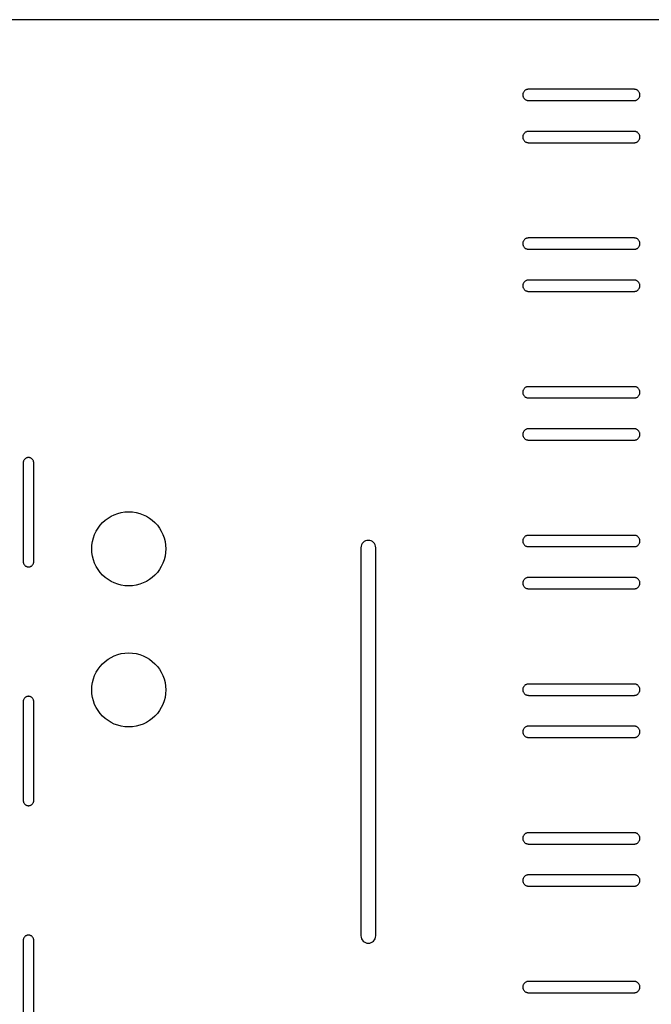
# Model space of a CAD drawing. Header units: millimetres. Extents: x 0 to 691, y 0 to 550.
# Tile 9 of 10: x 368 to 547, y 271 to 550. Entities that reach past the tile are written whole.
import ezdxf

# ---------------------------------------------------------------- set-up
doc = ezdxf.new("R2010")
doc.units = ezdxf.units.MM

msp = doc.modelspace()

# ---------------------------------------------------------------- linework, layer by layer
at = {"color": 7, "linetype": 'Continuous', "lineweight": 25}
for p, q in [((651, 550), (20, 550)), ((542.49, 530.27), (512.49, 530.27)), ((512.49, 527.07), (542.49, 527.07)), ((542.49, 518.33), (512.49, 518.33)), ((512.49, 515.13), (542.49, 515.13)), ((542.49, 488.12), (512.49, 488.12)), ((512.49, 484.92), (542.49, 484.92)), ((542.49, 476.18), (512.49, 476.18)), ((512.49, 472.98), (542.49, 472.98)), ((542.49, 445.97), (512.49, 445.97)), ((512.49, 442.77), (542.49, 442.77)), ((542.49, 434.03), (512.49, 434.03)), ((512.49, 430.83), (542.49, 430.83)), ((369.3, 424.38), (369.3, 396.38)), ((372.3, 396.38), (372.3, 424.38)), ((542.49, 403.82), (512.49, 403.82)), ((465.01, 400.3), (465.01, 290.3)), ((469.21, 290.3), (469.21, 400.3)), ((512.49, 400.62), (542.49, 400.62)), ((542.49, 391.88), (512.49, 391.88)), ((512.49, 388.68), (542.49, 388.68)), ((542.49, 361.67), (512.49, 361.67)), ((512.49, 358.47), (542.49, 358.47)), ((369.3, 356.69), (369.3, 328.69)), ((372.3, 328.69), (372.3, 356.69)), ((542.49, 349.73), (512.49, 349.73)), ((512.49, 346.53), (542.49, 346.53)), ((542.49, 319.52), (512.49, 319.52)), ((512.49, 316.32), (542.49, 316.32)), ((542.49, 307.58), (512.49, 307.58)), ((512.49, 304.38), (542.49, 304.38)), ((369.3, 289), (369.3, 261)), ((372.3, 261), (372.3, 289)), ((542.49, 277.37), (512.49, 277.37)), ((512.49, 274.17), (542.49, 274.17))]:
    msp.add_line(p, q, dxfattribs=at)
for centre in [(399.21, 400), (399.21, 360)]:
    msp.add_circle(centre, 10.5, dxfattribs=at)
for centre, start, end in [((467.11, 400.3), 360, 180), ((467.11, 290.3), 180, 0)]:
    msp.add_arc(centre, 2.1, start, end, dxfattribs=at)
for points, knots in [([(512.49, 530.27), (512.45, 530.27), (512.37, 530.27), (512.25, 530.25), (512.13, 530.23), (512.01, 530.2), (511.83, 530.14), (511.6, 530.02), (511.35, 529.81), (511.14, 529.55), (511.01, 529.3), (510.93, 529.07), (510.89, 528.87), (510.89, 528.74), (510.89, 528.67)], [0, 0, 0, 0, 0.04829, 0.096178, 0.143939, 0.19185, 0.240186, 0.370048, 0.500049, 0.629915, 0.759912, 0.840127, 0.919728, 1, 1, 1, 1]), ([(510.89, 528.67), (510.89, 528.63), (510.89, 528.55), (510.9, 528.43), (510.93, 528.31), (510.96, 528.19), (511.02, 528.02), (511.14, 527.78), (511.35, 527.53), (511.6, 527.32), (511.86, 527.19), (512.09, 527.12), (512.29, 527.08), (512.42, 527.07), (512.49, 527.07)], [0, 0, 0, 0, 0.0482928, 0.0961822, 0.1439431, 0.191853, 0.2401866, 0.3700522, 0.5000492, 0.6299107, 0.7599117, 0.8401231, 0.9197247, 1, 1, 1, 1]), ([(544.09, 528.67), (544.09, 528.71), (544.09, 528.79), (544.07, 528.91), (544.05, 529.03), (544.02, 529.14), (543.95, 529.32), (543.83, 529.55), (543.63, 529.81), (543.37, 530.02), (543.12, 530.15), (542.89, 530.22), (542.69, 530.26), (542.56, 530.27), (542.49, 530.27)], [0, 0, 0, 0, 0.048293, 0.096182, 0.143943, 0.191853, 0.240187, 0.370052, 0.500049, 0.629911, 0.759912, 0.840123, 0.919725, 1, 1, 1, 1]), ([(542.49, 527.07), (542.53, 527.07), (542.61, 527.07), (542.73, 527.09), (542.85, 527.11), (542.96, 527.14), (543.14, 527.2), (543.37, 527.32), (543.63, 527.53), (543.83, 527.78), (543.97, 528.04), (544.04, 528.27), (544.08, 528.47), (544.09, 528.6), (544.09, 528.67)], [0, 0, 0, 0, 0.0482902, 0.0961782, 0.1439392, 0.1918504, 0.2401865, 0.3700481, 0.5000492, 0.6299148, 0.7599118, 0.8401267, 0.9197283, 1, 1, 1, 1]), ([(512.49, 518.33), (512.45, 518.33), (512.37, 518.33), (512.25, 518.31), (512.13, 518.29), (512.01, 518.26), (511.83, 518.2), (511.6, 518.08), (511.35, 517.87), (511.14, 517.62), (511.01, 517.36), (510.93, 517.13), (510.89, 516.93), (510.89, 516.8), (510.89, 516.73)], [0, 0, 0, 0, 0.04829, 0.096178, 0.143939, 0.19185, 0.240186, 0.370048, 0.500049, 0.629915, 0.759912, 0.840127, 0.919728, 1, 1, 1, 1]), ([(510.89, 516.73), (510.89, 516.69), (510.89, 516.61), (510.9, 516.49), (510.93, 516.37), (510.96, 516.26), (511.02, 516.08), (511.14, 515.85), (511.35, 515.59), (511.6, 515.38), (511.86, 515.25), (512.09, 515.18), (512.29, 515.14), (512.42, 515.13), (512.49, 515.13)], [0, 0, 0, 0, 0.048293, 0.096182, 0.143943, 0.191853, 0.240187, 0.370052, 0.500049, 0.629911, 0.759912, 0.840123, 0.919725, 1, 1, 1, 1]), ([(544.09, 516.73), (544.09, 516.77), (544.09, 516.85), (544.07, 516.97), (544.05, 517.09), (544.02, 517.21), (543.95, 517.38), (543.83, 517.62), (543.63, 517.87), (543.37, 518.08), (543.12, 518.21), (542.89, 518.28), (542.69, 518.32), (542.56, 518.33), (542.49, 518.33)], [0, 0, 0, 0, 0.048293, 0.096182, 0.143943, 0.191853, 0.240187, 0.370052, 0.500049, 0.629911, 0.759912, 0.840123, 0.919725, 1, 1, 1, 1]), ([(542.49, 515.13), (542.53, 515.13), (542.61, 515.13), (542.73, 515.15), (542.85, 515.17), (542.96, 515.2), (543.14, 515.26), (543.37, 515.38), (543.63, 515.59), (543.83, 515.85), (543.97, 516.1), (544.04, 516.33), (544.08, 516.53), (544.09, 516.66), (544.09, 516.73)], [0, 0, 0, 0, 0.04829, 0.096178, 0.143939, 0.19185, 0.240186, 0.370048, 0.500049, 0.629915, 0.759912, 0.840127, 0.919728, 1, 1, 1, 1]), ([(512.49, 488.12), (512.45, 488.12), (512.37, 488.12), (512.25, 488.1), (512.13, 488.08), (512.01, 488.05), (511.83, 487.99), (511.6, 487.87), (511.35, 487.66), (511.14, 487.4), (511.01, 487.15), (510.93, 486.92), (510.89, 486.72), (510.89, 486.59), (510.89, 486.52)], [0, 0, 0, 0, 0.04829, 0.096178, 0.143939, 0.19185, 0.240186, 0.370048, 0.500049, 0.629915, 0.759912, 0.840127, 0.919728, 1, 1, 1, 1]), ([(510.89, 486.52), (510.89, 486.48), (510.89, 486.4), (510.9, 486.28), (510.93, 486.16), (510.96, 486.04), (511.02, 485.87), (511.14, 485.63), (511.35, 485.38), (511.6, 485.17), (511.86, 485.04), (512.09, 484.97), (512.29, 484.93), (512.42, 484.92), (512.49, 484.92)], [0, 0, 0, 0, 0.048293, 0.096182, 0.143943, 0.191853, 0.240187, 0.370052, 0.500049, 0.629911, 0.759912, 0.840123, 0.919725, 1, 1, 1, 1]), ([(544.09, 486.52), (544.09, 486.56), (544.09, 486.64), (544.07, 486.76), (544.05, 486.88), (544.02, 486.99), (543.95, 487.17), (543.83, 487.4), (543.63, 487.66), (543.37, 487.87), (543.12, 488), (542.89, 488.07), (542.69, 488.11), (542.56, 488.12), (542.49, 488.12)], [0, 0, 0, 0, 0.048293, 0.096182, 0.143943, 0.191853, 0.240187, 0.370052, 0.500049, 0.629911, 0.759912, 0.840123, 0.919725, 1, 1, 1, 1]), ([(542.49, 484.92), (542.53, 484.92), (542.61, 484.92), (542.73, 484.94), (542.85, 484.96), (542.96, 484.99), (543.14, 485.05), (543.37, 485.17), (543.63, 485.38), (543.83, 485.63), (543.97, 485.89), (544.04, 486.12), (544.08, 486.32), (544.09, 486.45), (544.09, 486.52)], [0, 0, 0, 0, 0.04829, 0.096178, 0.143939, 0.19185, 0.240186, 0.370048, 0.500049, 0.629915, 0.759912, 0.840127, 0.919728, 1, 1, 1, 1]), ([(512.49, 476.18), (512.45, 476.18), (512.37, 476.18), (512.25, 476.16), (512.13, 476.14), (512.01, 476.11), (511.83, 476.05), (511.6, 475.93), (511.35, 475.72), (511.14, 475.47), (511.01, 475.21), (510.93, 474.98), (510.89, 474.78), (510.89, 474.65), (510.89, 474.58)], [0, 0, 0, 0, 0.04829, 0.096178, 0.143939, 0.19185, 0.240186, 0.370048, 0.500049, 0.629915, 0.759912, 0.840127, 0.919728, 1, 1, 1, 1]), ([(510.89, 474.58), (510.89, 474.54), (510.89, 474.46), (510.9, 474.34), (510.93, 474.22), (510.96, 474.11), (511.02, 473.93), (511.14, 473.7), (511.35, 473.44), (511.6, 473.23), (511.86, 473.1), (512.09, 473.03), (512.29, 472.99), (512.42, 472.98), (512.49, 472.98)], [0, 0, 0, 0, 0.048293, 0.096182, 0.143943, 0.191853, 0.240187, 0.370052, 0.500049, 0.629911, 0.759912, 0.840123, 0.919725, 1, 1, 1, 1]), ([(544.09, 474.58), (544.09, 474.62), (544.09, 474.7), (544.07, 474.82), (544.05, 474.94), (544.02, 475.06), (543.95, 475.23), (543.83, 475.47), (543.63, 475.72), (543.37, 475.93), (543.12, 476.06), (542.89, 476.13), (542.69, 476.17), (542.56, 476.18), (542.49, 476.18)], [0, 0, 0, 0, 0.048293, 0.096182, 0.143943, 0.191853, 0.240187, 0.370052, 0.500049, 0.629911, 0.759912, 0.840123, 0.919725, 1, 1, 1, 1]), ([(542.49, 472.98), (542.53, 472.98), (542.61, 472.98), (542.73, 473), (542.85, 473.02), (542.96, 473.05), (543.14, 473.11), (543.37, 473.23), (543.63, 473.44), (543.83, 473.7), (543.97, 473.95), (544.04, 474.18), (544.08, 474.38), (544.09, 474.51), (544.09, 474.58)], [0, 0, 0, 0, 0.04829, 0.096178, 0.143939, 0.19185, 0.240186, 0.370048, 0.500049, 0.629915, 0.759912, 0.840127, 0.919728, 1, 1, 1, 1]), ([(512.49, 445.97), (512.45, 445.97), (512.37, 445.97), (512.25, 445.95), (512.13, 445.93), (512.01, 445.9), (511.83, 445.84), (511.6, 445.72), (511.35, 445.51), (511.14, 445.25), (511.01, 445), (510.93, 444.77), (510.89, 444.57), (510.89, 444.44), (510.89, 444.37)], [0, 0, 0, 0, 0.0482902, 0.0961782, 0.1439392, 0.1918504, 0.2401865, 0.3700481, 0.5000492, 0.6299148, 0.7599118, 0.8401267, 0.9197283, 1, 1, 1, 1]), ([(510.89, 444.37), (510.89, 444.33), (510.89, 444.25), (510.9, 444.13), (510.93, 444.01), (510.96, 443.89), (511.02, 443.72), (511.14, 443.48), (511.35, 443.23), (511.6, 443.02), (511.86, 442.89), (512.09, 442.82), (512.29, 442.78), (512.42, 442.77), (512.49, 442.77)], [0, 0, 0, 0, 0.048293, 0.096182, 0.143943, 0.191853, 0.240187, 0.370052, 0.500049, 0.629911, 0.759912, 0.840123, 0.919725, 1, 1, 1, 1]), ([(544.09, 444.37), (544.09, 444.41), (544.09, 444.49), (544.07, 444.61), (544.05, 444.73), (544.02, 444.84), (543.95, 445.02), (543.83, 445.25), (543.63, 445.51), (543.37, 445.72), (543.12, 445.85), (542.89, 445.92), (542.69, 445.96), (542.56, 445.97), (542.49, 445.97)], [0, 0, 0, 0, 0.048293, 0.096182, 0.143943, 0.191853, 0.240187, 0.370052, 0.500049, 0.629911, 0.759912, 0.840123, 0.919725, 1, 1, 1, 1]), ([(542.49, 442.77), (542.53, 442.77), (542.61, 442.77), (542.73, 442.79), (542.85, 442.81), (542.96, 442.84), (543.14, 442.9), (543.37, 443.02), (543.63, 443.23), (543.83, 443.48), (543.97, 443.74), (544.04, 443.97), (544.08, 444.17), (544.09, 444.3), (544.09, 444.37)], [0, 0, 0, 0, 0.04829, 0.096178, 0.143939, 0.19185, 0.240186, 0.370048, 0.500049, 0.629915, 0.759912, 0.840127, 0.919728, 1, 1, 1, 1]), ([(512.49, 434.03), (512.45, 434.03), (512.37, 434.03), (512.25, 434.01), (512.13, 433.99), (512.01, 433.96), (511.83, 433.9), (511.6, 433.78), (511.35, 433.57), (511.14, 433.32), (511.01, 433.06), (510.93, 432.83), (510.89, 432.63), (510.89, 432.5), (510.89, 432.43)], [0, 0, 0, 0, 0.04829, 0.096178, 0.143939, 0.19185, 0.240186, 0.370048, 0.500049, 0.629915, 0.759912, 0.840127, 0.919728, 1, 1, 1, 1]), ([(544.09, 432.43), (544.09, 432.47), (544.09, 432.55), (544.07, 432.67), (544.05, 432.79), (544.02, 432.91), (543.95, 433.08), (543.83, 433.32), (543.63, 433.57), (543.37, 433.78), (543.12, 433.91), (542.89, 433.98), (542.69, 434.02), (542.56, 434.03), (542.49, 434.03)], [0, 0, 0, 0, 0.048293, 0.096182, 0.143943, 0.191853, 0.240187, 0.370052, 0.500049, 0.629911, 0.759912, 0.840123, 0.919725, 1, 1, 1, 1]), ([(510.89, 432.43), (510.89, 432.39), (510.89, 432.31), (510.9, 432.19), (510.93, 432.07), (510.96, 431.96), (511.02, 431.78), (511.14, 431.55), (511.35, 431.29), (511.6, 431.08), (511.86, 430.95), (512.09, 430.88), (512.29, 430.84), (512.42, 430.83), (512.49, 430.83)], [0, 0, 0, 0, 0.048293, 0.096182, 0.143943, 0.191853, 0.240187, 0.370052, 0.500049, 0.629911, 0.759912, 0.840123, 0.919725, 1, 1, 1, 1]), ([(542.49, 430.83), (542.53, 430.83), (542.61, 430.83), (542.73, 430.85), (542.85, 430.87), (542.96, 430.9), (543.14, 430.96), (543.37, 431.08), (543.63, 431.29), (543.83, 431.55), (543.97, 431.8), (544.04, 432.03), (544.08, 432.23), (544.09, 432.36), (544.09, 432.43)], [0, 0, 0, 0, 0.04829, 0.096178, 0.143939, 0.19185, 0.240186, 0.370048, 0.500049, 0.629915, 0.759912, 0.840127, 0.919728, 1, 1, 1, 1]), ([(370.8, 425.88), (370.76, 425.88), (370.69, 425.87), (370.57, 425.86), (370.46, 425.84), (370.35, 425.81), (370.19, 425.75), (369.97, 425.64), (369.73, 425.45), (369.54, 425.21), (369.41, 424.97), (369.34, 424.75), (369.31, 424.57), (369.3, 424.44), (369.3, 424.38)], [0, 0, 0, 0, 0.048289, 0.096176, 0.143937, 0.191849, 0.240186, 0.370043, 0.500049, 0.62991, 0.759912, 0.840125, 0.919726, 1, 1, 1, 1]), ([(372.3, 424.38), (372.3, 424.42), (372.3, 424.49), (372.28, 424.6), (372.26, 424.71), (372.23, 424.82), (372.18, 424.99), (372.06, 425.21), (371.87, 425.45), (371.63, 425.64), (371.39, 425.76), (371.17, 425.83), (370.99, 425.87), (370.86, 425.88), (370.8, 425.88)], [0, 0, 0, 0, 0.048291, 0.09618, 0.143941, 0.191852, 0.240187, 0.370048, 0.500049, 0.629906, 0.759912, 0.840121, 0.919723, 1, 1, 1, 1]), ([(512.49, 403.82), (512.45, 403.82), (512.37, 403.82), (512.25, 403.8), (512.13, 403.78), (512.01, 403.75), (511.83, 403.69), (511.6, 403.57), (511.35, 403.36), (511.14, 403.1), (511.01, 402.85), (510.93, 402.62), (510.89, 402.42), (510.89, 402.29), (510.89, 402.22)], [0, 0, 0, 0, 0.04829, 0.096178, 0.143939, 0.19185, 0.240186, 0.370048, 0.500049, 0.629915, 0.759912, 0.840127, 0.919728, 1, 1, 1, 1]), ([(510.89, 402.22), (510.89, 402.18), (510.89, 402.1), (510.9, 401.98), (510.93, 401.86), (510.96, 401.74), (511.02, 401.57), (511.14, 401.33), (511.35, 401.08), (511.6, 400.87), (511.86, 400.74), (512.09, 400.67), (512.29, 400.63), (512.42, 400.62), (512.49, 400.62)], [0, 0, 0, 0, 0.048293, 0.096182, 0.143943, 0.191853, 0.240187, 0.370052, 0.500049, 0.629911, 0.759912, 0.840123, 0.919725, 1, 1, 1, 1]), ([(544.09, 402.22), (544.09, 402.26), (544.09, 402.34), (544.07, 402.46), (544.05, 402.58), (544.02, 402.69), (543.95, 402.87), (543.83, 403.1), (543.63, 403.36), (543.37, 403.57), (543.12, 403.7), (542.89, 403.77), (542.69, 403.81), (542.56, 403.82), (542.49, 403.82)], [0, 0, 0, 0, 0.048293, 0.096182, 0.143943, 0.191853, 0.240187, 0.370052, 0.500049, 0.629911, 0.759912, 0.840123, 0.919725, 1, 1, 1, 1]), ([(542.49, 400.62), (542.53, 400.62), (542.61, 400.62), (542.73, 400.64), (542.85, 400.66), (542.96, 400.69), (543.14, 400.75), (543.37, 400.87), (543.63, 401.08), (543.83, 401.33), (543.97, 401.59), (544.04, 401.82), (544.08, 402.02), (544.09, 402.15), (544.09, 402.22)], [0, 0, 0, 0, 0.04829, 0.096178, 0.143939, 0.19185, 0.240186, 0.370048, 0.500049, 0.629915, 0.759912, 0.840127, 0.919728, 1, 1, 1, 1]), ([(369.3, 396.38), (369.3, 396.34), (369.3, 396.26), (369.32, 396.15), (369.34, 396.04), (369.37, 395.93), (369.43, 395.76), (369.54, 395.55), (369.73, 395.31), (369.97, 395.11), (370.21, 394.99), (370.43, 394.92), (370.61, 394.88), (370.74, 394.88), (370.8, 394.88)], [0, 0, 0, 0, 0.048291, 0.09618, 0.143941, 0.191852, 0.240187, 0.370048, 0.500049, 0.629906, 0.759912, 0.840121, 0.919723, 1, 1, 1, 1]), ([(370.8, 394.88), (370.84, 394.88), (370.91, 394.88), (371.03, 394.89), (371.14, 394.91), (371.25, 394.94), (371.41, 395), (371.63, 395.11), (371.87, 395.31), (372.06, 395.55), (372.19, 395.79), (372.26, 396), (372.29, 396.19), (372.3, 396.31), (372.3, 396.38)], [0, 0, 0, 0, 0.048289, 0.096176, 0.143937, 0.191849, 0.240186, 0.370043, 0.500049, 0.62991, 0.759912, 0.840125, 0.919726, 1, 1, 1, 1]), ([(512.49, 391.88), (512.45, 391.88), (512.37, 391.88), (512.25, 391.86), (512.13, 391.84), (512.01, 391.81), (511.83, 391.75), (511.6, 391.63), (511.35, 391.42), (511.14, 391.17), (511.01, 390.91), (510.93, 390.68), (510.89, 390.48), (510.89, 390.35), (510.89, 390.28)], [0, 0, 0, 0, 0.04829, 0.096178, 0.143939, 0.19185, 0.240186, 0.370048, 0.500049, 0.629915, 0.759912, 0.840127, 0.919728, 1, 1, 1, 1]), ([(544.09, 390.28), (544.09, 390.32), (544.09, 390.4), (544.07, 390.52), (544.05, 390.64), (544.02, 390.76), (543.95, 390.93), (543.83, 391.17), (543.63, 391.42), (543.37, 391.63), (543.12, 391.76), (542.89, 391.83), (542.69, 391.87), (542.56, 391.88), (542.49, 391.88)], [0, 0, 0, 0, 0.048293, 0.096182, 0.143943, 0.191853, 0.240187, 0.370052, 0.500049, 0.629911, 0.759912, 0.840123, 0.919725, 1, 1, 1, 1]), ([(510.89, 390.28), (510.89, 390.24), (510.89, 390.16), (510.9, 390.04), (510.93, 389.92), (510.96, 389.81), (511.02, 389.63), (511.14, 389.4), (511.35, 389.14), (511.6, 388.93), (511.86, 388.8), (512.09, 388.73), (512.29, 388.69), (512.42, 388.68), (512.49, 388.68)], [0, 0, 0, 0, 0.048293, 0.096182, 0.143943, 0.191853, 0.240187, 0.370052, 0.500049, 0.629911, 0.759912, 0.840123, 0.919725, 1, 1, 1, 1]), ([(542.49, 388.68), (542.53, 388.68), (542.61, 388.68), (542.73, 388.7), (542.85, 388.72), (542.96, 388.75), (543.14, 388.81), (543.37, 388.93), (543.63, 389.14), (543.83, 389.4), (543.97, 389.65), (544.04, 389.88), (544.08, 390.08), (544.09, 390.21), (544.09, 390.28)], [0, 0, 0, 0, 0.04829, 0.096178, 0.143939, 0.19185, 0.240186, 0.370048, 0.500049, 0.629915, 0.759912, 0.840127, 0.919728, 1, 1, 1, 1]), ([(512.49, 361.67), (512.45, 361.67), (512.37, 361.67), (512.25, 361.65), (512.13, 361.63), (512.01, 361.6), (511.83, 361.54), (511.6, 361.42), (511.35, 361.21), (511.14, 360.95), (511.01, 360.7), (510.93, 360.47), (510.89, 360.27), (510.89, 360.14), (510.89, 360.07)], [0, 0, 0, 0, 0.04829, 0.096178, 0.143939, 0.19185, 0.240186, 0.370048, 0.500049, 0.629915, 0.759912, 0.840127, 0.919728, 1, 1, 1, 1]), ([(510.89, 360.07), (510.89, 360.03), (510.89, 359.95), (510.9, 359.83), (510.93, 359.71), (510.96, 359.59), (511.02, 359.42), (511.14, 359.18), (511.35, 358.93), (511.6, 358.72), (511.86, 358.59), (512.09, 358.52), (512.29, 358.48), (512.42, 358.47), (512.49, 358.47)], [0, 0, 0, 0, 0.048293, 0.096182, 0.143943, 0.191853, 0.240187, 0.370052, 0.500049, 0.629911, 0.759912, 0.840123, 0.919725, 1, 1, 1, 1]), ([(544.09, 360.07), (544.09, 360.11), (544.09, 360.19), (544.07, 360.31), (544.05, 360.43), (544.02, 360.54), (543.95, 360.72), (543.83, 360.95), (543.63, 361.21), (543.37, 361.42), (543.12, 361.55), (542.89, 361.62), (542.69, 361.66), (542.56, 361.67), (542.49, 361.67)], [0, 0, 0, 0, 0.048293, 0.096182, 0.143943, 0.191853, 0.240187, 0.370052, 0.500049, 0.629911, 0.759912, 0.840123, 0.919725, 1, 1, 1, 1]), ([(542.49, 358.47), (542.53, 358.47), (542.61, 358.47), (542.73, 358.49), (542.85, 358.51), (542.96, 358.54), (543.14, 358.6), (543.37, 358.72), (543.63, 358.93), (543.83, 359.18), (543.97, 359.44), (544.04, 359.67), (544.08, 359.87), (544.09, 360), (544.09, 360.07)], [0, 0, 0, 0, 0.04829, 0.096178, 0.143939, 0.19185, 0.240186, 0.370048, 0.500049, 0.629915, 0.759912, 0.840127, 0.919728, 1, 1, 1, 1]), ([(370.8, 358.19), (370.76, 358.19), (370.69, 358.19), (370.57, 358.17), (370.46, 358.15), (370.35, 358.12), (370.19, 358.06), (369.97, 357.95), (369.73, 357.76), (369.54, 357.52), (369.41, 357.28), (369.34, 357.06), (369.31, 356.88), (369.3, 356.75), (369.3, 356.69)], [0, 0, 0, 0, 0.048289, 0.096176, 0.143937, 0.191849, 0.240186, 0.370043, 0.500049, 0.62991, 0.759912, 0.840125, 0.919726, 1, 1, 1, 1]), ([(372.3, 356.69), (372.3, 356.73), (372.3, 356.8), (372.28, 356.91), (372.26, 357.03), (372.23, 357.13), (372.18, 357.3), (372.06, 357.52), (371.87, 357.76), (371.63, 357.95), (371.39, 358.07), (371.17, 358.15), (370.99, 358.18), (370.86, 358.19), (370.8, 358.19)], [0, 0, 0, 0, 0.048291, 0.09618, 0.143941, 0.191852, 0.240187, 0.370048, 0.500049, 0.629906, 0.759912, 0.840121, 0.919723, 1, 1, 1, 1]), ([(512.49, 349.73), (512.45, 349.73), (512.37, 349.73), (512.25, 349.71), (512.13, 349.69), (512.01, 349.66), (511.83, 349.6), (511.6, 349.48), (511.35, 349.27), (511.14, 349.02), (511.01, 348.76), (510.93, 348.53), (510.89, 348.33), (510.89, 348.2), (510.89, 348.13)], [0, 0, 0, 0, 0.04829, 0.096178, 0.143939, 0.19185, 0.240186, 0.370048, 0.500049, 0.629915, 0.759912, 0.840127, 0.919728, 1, 1, 1, 1]), ([(544.09, 348.13), (544.09, 348.17), (544.09, 348.25), (544.07, 348.37), (544.05, 348.49), (544.02, 348.61), (543.95, 348.78), (543.83, 349.02), (543.63, 349.27), (543.37, 349.48), (543.12, 349.61), (542.89, 349.68), (542.69, 349.72), (542.56, 349.73), (542.49, 349.73)], [0, 0, 0, 0, 0.048293, 0.096182, 0.143943, 0.191853, 0.240187, 0.370052, 0.500049, 0.629911, 0.759912, 0.840123, 0.919725, 1, 1, 1, 1]), ([(510.89, 348.13), (510.89, 348.09), (510.89, 348.01), (510.9, 347.89), (510.93, 347.77), (510.96, 347.66), (511.02, 347.48), (511.14, 347.25), (511.35, 346.99), (511.6, 346.78), (511.86, 346.65), (512.09, 346.58), (512.29, 346.54), (512.42, 346.53), (512.49, 346.53)], [0, 0, 0, 0, 0.048293, 0.096182, 0.143943, 0.191853, 0.240187, 0.370052, 0.500049, 0.629911, 0.759912, 0.840123, 0.919725, 1, 1, 1, 1]), ([(542.49, 346.53), (542.53, 346.53), (542.61, 346.53), (542.73, 346.55), (542.85, 346.57), (542.96, 346.6), (543.14, 346.66), (543.37, 346.78), (543.63, 346.99), (543.83, 347.25), (543.97, 347.5), (544.04, 347.73), (544.08, 347.93), (544.09, 348.06), (544.09, 348.13)], [0, 0, 0, 0, 0.0482902, 0.0961782, 0.1439392, 0.1918504, 0.2401865, 0.3700481, 0.5000492, 0.6299148, 0.7599118, 0.8401267, 0.9197283, 1, 1, 1, 1]), ([(369.3, 328.69), (369.3, 328.65), (369.3, 328.58), (369.32, 328.46), (369.34, 328.35), (369.37, 328.24), (369.43, 328.08), (369.54, 327.86), (369.73, 327.62), (369.97, 327.43), (370.21, 327.3), (370.43, 327.23), (370.61, 327.2), (370.74, 327.19), (370.8, 327.19)], [0, 0, 0, 0, 0.048291, 0.09618, 0.143941, 0.191852, 0.240187, 0.370048, 0.500049, 0.629906, 0.759912, 0.840121, 0.919723, 1, 1, 1, 1]), ([(370.8, 327.19), (370.84, 327.19), (370.91, 327.19), (371.03, 327.2), (371.14, 327.23), (371.25, 327.25), (371.41, 327.31), (371.63, 327.43), (371.87, 327.62), (372.06, 327.86), (372.19, 328.1), (372.26, 328.31), (372.29, 328.5), (372.3, 328.63), (372.3, 328.69)], [0, 0, 0, 0, 0.048289, 0.096176, 0.143937, 0.191849, 0.240186, 0.370043, 0.500049, 0.62991, 0.759912, 0.840125, 0.919726, 1, 1, 1, 1]), ([(512.49, 319.52), (512.45, 319.52), (512.37, 319.52), (512.25, 319.5), (512.13, 319.48), (512.01, 319.45), (511.83, 319.39), (511.6, 319.27), (511.35, 319.06), (511.14, 318.8), (511.01, 318.55), (510.93, 318.32), (510.89, 318.12), (510.89, 317.99), (510.89, 317.92)], [0, 0, 0, 0, 0.04829, 0.096178, 0.143939, 0.19185, 0.240186, 0.370048, 0.500049, 0.629915, 0.759912, 0.840127, 0.919728, 1, 1, 1, 1]), ([(544.09, 317.92), (544.09, 317.96), (544.09, 318.04), (544.07, 318.16), (544.05, 318.28), (544.02, 318.39), (543.95, 318.57), (543.83, 318.8), (543.63, 319.06), (543.37, 319.27), (543.12, 319.4), (542.89, 319.47), (542.69, 319.51), (542.56, 319.52), (542.49, 319.52)], [0, 0, 0, 0, 0.048293, 0.096182, 0.143943, 0.191853, 0.240187, 0.370052, 0.500049, 0.629911, 0.759912, 0.840123, 0.919725, 1, 1, 1, 1]), ([(510.89, 317.92), (510.89, 317.88), (510.89, 317.8), (510.9, 317.68), (510.93, 317.56), (510.96, 317.44), (511.02, 317.27), (511.14, 317.03), (511.35, 316.78), (511.6, 316.57), (511.86, 316.44), (512.09, 316.37), (512.29, 316.33), (512.42, 316.32), (512.49, 316.32)], [0, 0, 0, 0, 0.048293, 0.096182, 0.143943, 0.191853, 0.240187, 0.370052, 0.500049, 0.629911, 0.759912, 0.840123, 0.919725, 1, 1, 1, 1]), ([(542.49, 316.32), (542.53, 316.32), (542.61, 316.32), (542.73, 316.34), (542.85, 316.36), (542.96, 316.39), (543.14, 316.45), (543.37, 316.57), (543.63, 316.78), (543.83, 317.03), (543.97, 317.29), (544.04, 317.52), (544.08, 317.72), (544.09, 317.85), (544.09, 317.92)], [0, 0, 0, 0, 0.04829, 0.096178, 0.143939, 0.19185, 0.240186, 0.370048, 0.500049, 0.629915, 0.759912, 0.840127, 0.919728, 1, 1, 1, 1]), ([(512.49, 307.58), (512.45, 307.58), (512.37, 307.58), (512.25, 307.56), (512.13, 307.54), (512.01, 307.51), (511.83, 307.45), (511.6, 307.33), (511.35, 307.12), (511.14, 306.87), (511.01, 306.61), (510.93, 306.38), (510.89, 306.18), (510.89, 306.05), (510.89, 305.98)], [0, 0, 0, 0, 0.04829, 0.096178, 0.143939, 0.19185, 0.240186, 0.370048, 0.500049, 0.629915, 0.759912, 0.840127, 0.919728, 1, 1, 1, 1]), ([(544.09, 305.98), (544.09, 306.02), (544.09, 306.1), (544.07, 306.22), (544.05, 306.34), (544.02, 306.46), (543.95, 306.63), (543.83, 306.87), (543.63, 307.12), (543.37, 307.33), (543.12, 307.46), (542.89, 307.53), (542.69, 307.57), (542.56, 307.58), (542.49, 307.58)], [0, 0, 0, 0, 0.0482928, 0.0961822, 0.1439431, 0.191853, 0.2401866, 0.3700522, 0.5000492, 0.6299107, 0.7599117, 0.8401231, 0.9197247, 1, 1, 1, 1]), ([(510.89, 305.98), (510.89, 305.94), (510.89, 305.86), (510.9, 305.74), (510.93, 305.62), (510.96, 305.51), (511.02, 305.33), (511.14, 305.1), (511.35, 304.84), (511.6, 304.63), (511.86, 304.5), (512.09, 304.43), (512.29, 304.39), (512.42, 304.38), (512.49, 304.38)], [0, 0, 0, 0, 0.0482928, 0.0961822, 0.1439431, 0.191853, 0.2401866, 0.3700522, 0.5000492, 0.6299107, 0.7599117, 0.8401231, 0.9197247, 1, 1, 1, 1]), ([(542.49, 304.38), (542.53, 304.38), (542.61, 304.38), (542.73, 304.4), (542.85, 304.42), (542.96, 304.45), (543.14, 304.51), (543.37, 304.63), (543.63, 304.84), (543.83, 305.1), (543.97, 305.35), (544.04, 305.58), (544.08, 305.78), (544.09, 305.91), (544.09, 305.98)], [0, 0, 0, 0, 0.04829, 0.096178, 0.143939, 0.19185, 0.240186, 0.370048, 0.500049, 0.629915, 0.759912, 0.840127, 0.919728, 1, 1, 1, 1]), ([(370.8, 290.5), (370.76, 290.5), (370.69, 290.5), (370.57, 290.48), (370.46, 290.46), (370.35, 290.43), (370.19, 290.37), (369.97, 290.26), (369.73, 290.07), (369.54, 289.83), (369.41, 289.59), (369.34, 289.37), (369.31, 289.19), (369.3, 289.06), (369.3, 289)], [0, 0, 0, 0, 0.048289, 0.096176, 0.143937, 0.191849, 0.240186, 0.370043, 0.500049, 0.62991, 0.759912, 0.840125, 0.919726, 1, 1, 1, 1]), ([(372.3, 289), (372.3, 289.04), (372.3, 289.11), (372.28, 289.23), (372.26, 289.34), (372.23, 289.45), (372.18, 289.61), (372.06, 289.83), (371.87, 290.07), (371.63, 290.26), (371.39, 290.39), (371.17, 290.46), (370.99, 290.49), (370.86, 290.5), (370.8, 290.5)], [0, 0, 0, 0, 0.048291, 0.09618, 0.143941, 0.191852, 0.240187, 0.370048, 0.500049, 0.629906, 0.759912, 0.840121, 0.919723, 1, 1, 1, 1]), ([(512.49, 277.37), (512.45, 277.37), (512.37, 277.37), (512.25, 277.35), (512.13, 277.33), (512.01, 277.3), (511.83, 277.24), (511.6, 277.12), (511.35, 276.91), (511.14, 276.65), (511.01, 276.4), (510.93, 276.17), (510.89, 275.97), (510.89, 275.84), (510.89, 275.77)], [0, 0, 0, 0, 0.04829, 0.096178, 0.143939, 0.19185, 0.240186, 0.370048, 0.500049, 0.629915, 0.759912, 0.840127, 0.919728, 1, 1, 1, 1]), ([(544.09, 275.77), (544.09, 275.81), (544.09, 275.89), (544.07, 276.01), (544.05, 276.13), (544.02, 276.24), (543.95, 276.42), (543.83, 276.65), (543.63, 276.91), (543.37, 277.12), (543.12, 277.25), (542.89, 277.32), (542.69, 277.36), (542.56, 277.37), (542.49, 277.37)], [0, 0, 0, 0, 0.048293, 0.096182, 0.143943, 0.191853, 0.240187, 0.370052, 0.500049, 0.629911, 0.759912, 0.840123, 0.919725, 1, 1, 1, 1]), ([(510.89, 275.77), (510.89, 275.73), (510.89, 275.65), (510.9, 275.53), (510.93, 275.41), (510.96, 275.29), (511.02, 275.12), (511.14, 274.88), (511.35, 274.63), (511.6, 274.42), (511.86, 274.29), (512.09, 274.22), (512.29, 274.18), (512.42, 274.17), (512.49, 274.17)], [0, 0, 0, 0, 0.048293, 0.096182, 0.143943, 0.191853, 0.240187, 0.370052, 0.500049, 0.629911, 0.759912, 0.840123, 0.919725, 1, 1, 1, 1]), ([(542.49, 274.17), (542.53, 274.17), (542.61, 274.17), (542.73, 274.19), (542.85, 274.21), (542.96, 274.24), (543.14, 274.3), (543.37, 274.42), (543.63, 274.63), (543.83, 274.88), (543.97, 275.14), (544.04, 275.37), (544.08, 275.57), (544.09, 275.7), (544.09, 275.77)], [0, 0, 0, 0, 0.04829, 0.096178, 0.143939, 0.19185, 0.240186, 0.370048, 0.500049, 0.629915, 0.759912, 0.840127, 0.919728, 1, 1, 1, 1])]:
    msp.add_open_spline(points, degree=3, knots=knots, dxfattribs=at)

doc.saveas('drawing.dxf')
